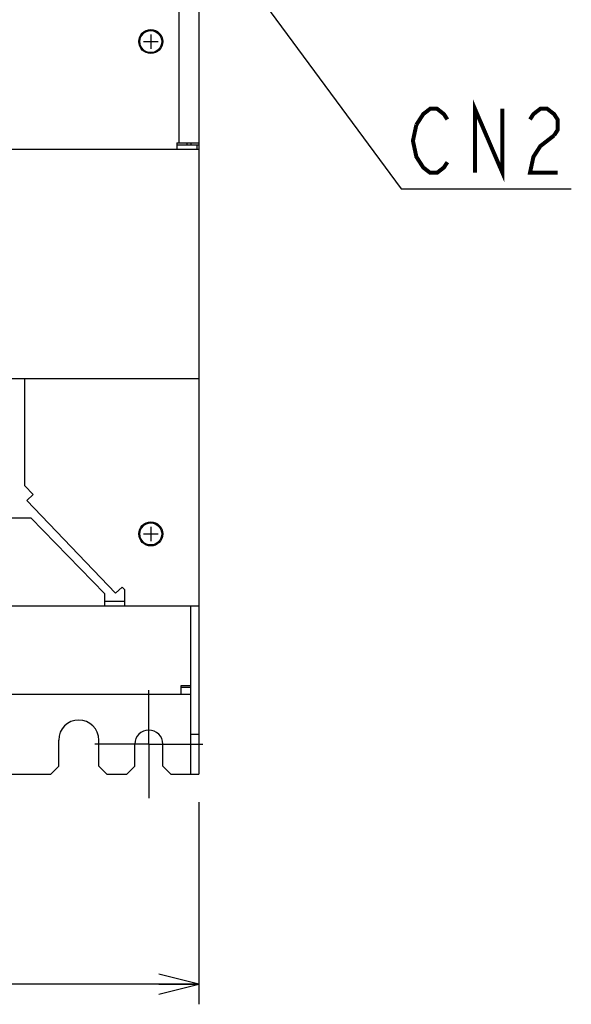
# Model space of a CAD drawing. Extents: x 147 to 2026, y 157 to 1386.
# Tile 12 of 30: x 1254 to 1392, y 588 to 834. Entities that reach past the tile are written whole.
import ezdxf

# ---------------------------------------------------------------- set-up
doc = ezdxf.new("R2010")
doc.units = 0
doc.header["$LTSCALE"] = 115.5
doc.linetypes.add('CENTER', pattern=[0.6, 0.375, -0.075, 0.075, -0.075])
doc.layers.get('0').update_dxf_attribs({"linetype": 'CONTINUOUS'})
for name, color, linetype in [('ALL_AXIS', 7, 'CONTINUOUS'), ('ALL_CURVE', 7, 'CONTINUOUS'), ('ALL_DIM', 7, 'CONTINUOUS'), ('ALL_FEATURES', 7, 'CONTINUOUS'), ('ALL_NOTE', 7, 'CONTINUOUS')]:
    doc.layers.add(name, color=color, linetype=linetype)
doc.dimstyles.get("Standard").update_dxf_attribs({"dimtxt": 2.5, "dimasz": 2.5, "dimexe": 1.25, "dimexo": 0.625, "dimtad": 1, "dimcen": 2.5, "dimazin": 3, "dimtfac": 1, "dimtmove": 0, "dimatfit": 3})

# ---------------------------------------------------------------- blocks, each defined once
blk = doc.blocks.new('_OPEN')
at = {"color": 0, "linetype": 'BYBLOCK'}
for p, q in [((0, 0), (-1, 0.25)), ((-1, -0.25), (0, 0)), ((-1, 0), (0, 0))]:
    blk.add_line(p, q, dxfattribs=at)
blk = doc.blocks.new('*D5')
at = {"layer": 'ALL_DIM', "color": 2, "linetype": 'CONTINUOUS'}
for p, q in [((1039, 639.33), (1039, 588.5)), ((1299, 639.02), (1299, 588.5)), ((1039, 593.5), (1169, 593.5)), ((1299, 593.5), (1169, 593.5))]:
    blk.add_line(p, q, dxfattribs=at)
at = {"layer": 'ALL_DIM', "color": 2, "linetype": 'CONTINUOUS', "xscale": 10, "yscale": 10, "zscale": 10, "rotation": 180}
blk.add_blockref('_OPEN', (1039, 593.5), dxfattribs=at)
at = {"layer": 'ALL_DIM', "color": 2, "linetype": 'CONTINUOUS', "xscale": 10, "yscale": 10, "zscale": 10}
blk.add_blockref('_OPEN', (1299, 593.5), dxfattribs=at)

msp = doc.modelspace()

# ---------------------------------------------------------------- linework, layer by layer
at = {"color": 2, "linetype": 'CONTINUOUS'}
msp.add_line((1294, 853.6), (1294, 803.7), dxfattribs=at)
at = {"color": 7, "linetype": 'CONTINUOUS'}
msp.add_line((1296.1, 803.2), (1296.1, 803.7), dxfattribs=at)
at = {"layer": 'ALL_AXIS', "color": 7, "linetype": 'CENTER'}
for q in [(1286.5, 667), (1273, 653.5), (1300, 653.5), (1286.5, 640)]:
    msp.add_line((1286.5, 653.5), q, dxfattribs=at)
at = {"layer": 'ALL_AXIS', "color": 7, "linetype": 'CONTINUOUS'}
for centre, radius in [((1287, 829), 3), ((1287, 829), 2.75), ((1287, 706), 3), ((1287, 706), 2.75)]:
    msp.add_circle(centre, radius, dxfattribs=at)
for centre, radius in [((1269, 654.5), 5), ((1286.5, 653.5), 3.5)]:
    msp.add_arc(centre, radius, 0, 180, dxfattribs=at)
at = {"layer": 'ALL_CURVE', "color": 40, "linetype": 'CONTINUOUS'}
for p, q in [((1285.2, 829), (1288.8, 829)), ((1287, 830.8), (1287, 827.2)), ((1285.2, 706), (1288.8, 706)), ((1287, 707.8), (1287, 704.2))]:
    msp.add_line(p, q, dxfattribs=at)
at = {"layer": 'ALL_FEATURES', "color": 3, "linetype": 'CONTINUOUS'}
for p, q in [((1299, 854.3), (1299, 803.2)), ((1299, 802), (1039, 802)), ((1293.5, 803.7), (1299, 803.7)), ((1293.5, 803.7), (1293.5, 802)), ((1299, 802), (1299, 646)), ((1161.747, 744.8), (1299, 744.8)), ((1255.5, 718), (1255.5, 744.8)), ((1255.5, 718), (1257.579, 715.838)), ((1255.993, 714.313), (1257.579, 715.838)), ((1278.221, 691.196), (1255.993, 714.313)), ((1081, 710), (1257, 710)), ((1275.5, 691), (1257, 710)), ((1278.221, 691.196), (1279.807, 692.721)), ((1279.807, 692.721), (1280.5, 692)), ((1280.5, 688), (1280.5, 692)), ((1275.5, 688), (1275.5, 691)), ((1039, 688), (1299, 688)), ((1294.6, 668.1), (1297, 668.1)), ((1294.6, 666), (1294.6, 668.1)), ((1041, 666), (1297, 666))]:
    msp.add_line(p, q, dxfattribs=at)
at = {"layer": 'ALL_FEATURES', "color": 7, "linetype": 'CONTINUOUS'}
for p, q in [((1293.5, 803.2), (1299, 803.2)), ((1297, 803.7), (1297, 803.2)), ((1298.5, 803.2), (1298.5, 802)), ((1299, 803.2), (1299, 802)), ((1275.5, 689.2), (1280.5, 689.2)), ((1297, 646), (1297, 688)), ((1297, 667.6), (1294.6, 667.6)), ((1264, 648), (1264, 654.5)), ((1274, 648), (1274, 654.5)), ((1297, 656), (1299, 656)), ((1283, 648), (1283, 653.5)), ((1290, 648), (1290, 653.5)), ((1262, 646), (1264, 648)), ((1274, 648), (1276, 646)), ((1281, 646), (1283, 648)), ((1290, 648), (1292, 646)), ((1076, 646), (1262, 646)), ((1276, 646), (1281, 646)), ((1292, 646), (1299, 646))]:
    msp.add_line(p, q, dxfattribs=at)
at = {"layer": 'ALL_NOTE', "color": 2, "linetype": 'CONTINUOUS'}
for p, q in [((1291.8, 870.431), (1349.5, 792.209)), ((1349.5, 792.209), (1350.75, 792.209)), ((1350.75, 792.209), (1392.03, 792.209))]:
    msp.add_line(p, q, dxfattribs=at)
at = {"layer": 'ALL_NOTE', "color": 2, "linetype": 'CONTINUOUS', "const_width": 1}
for points in [[(1367.95, 796.209), (1367.95, 812.209), (1374.83, 796.209), (1374.83, 812.209)], [(1353.33, 808.209), (1355.05, 810.876), (1356.77, 812.209), (1358.49, 812.209), (1360.21, 810.876), (1361.07, 809.542)], [(1381.71, 809.542), (1382.57, 810.876), (1384.29, 812.209), (1386.01, 812.209), (1387.73, 810.876), (1388.59, 809.542), (1388.59, 806.876), (1387.73, 805.542)], [(1361.07, 798.876), (1360.21, 797.542), (1358.49, 796.209), (1356.77, 796.209), (1355.05, 797.542), (1354.19, 798.876), (1353.33, 800.209), (1352.47, 804.209), (1353.33, 808.209)], [(1387.73, 805.542), (1384.29, 802.876), (1382.57, 800.209), (1381.71, 796.209), (1388.59, 796.209)]]:
    msp.add_lwpolyline(points, dxfattribs=at)

# ---------------------------------------------------------------- dimensions: what is measured, and where the dimension line sits
at = {"layer": 'ALL_DIM', "color": 2, "linetype": 'CONTINUOUS'}
dim = msp.add_linear_dim(base=(1299, 593.5), p1=(1039, 639.332), p2=(1299, 639.019), dimstyle='Standard', dxfattribs=at)
dim.commit()
dim.dimension.update_dxf_attribs({"geometry": '*D5', "text_midpoint": (1148.36, 597.5), "dimtype": 128})

doc.saveas('drawing.dxf')
